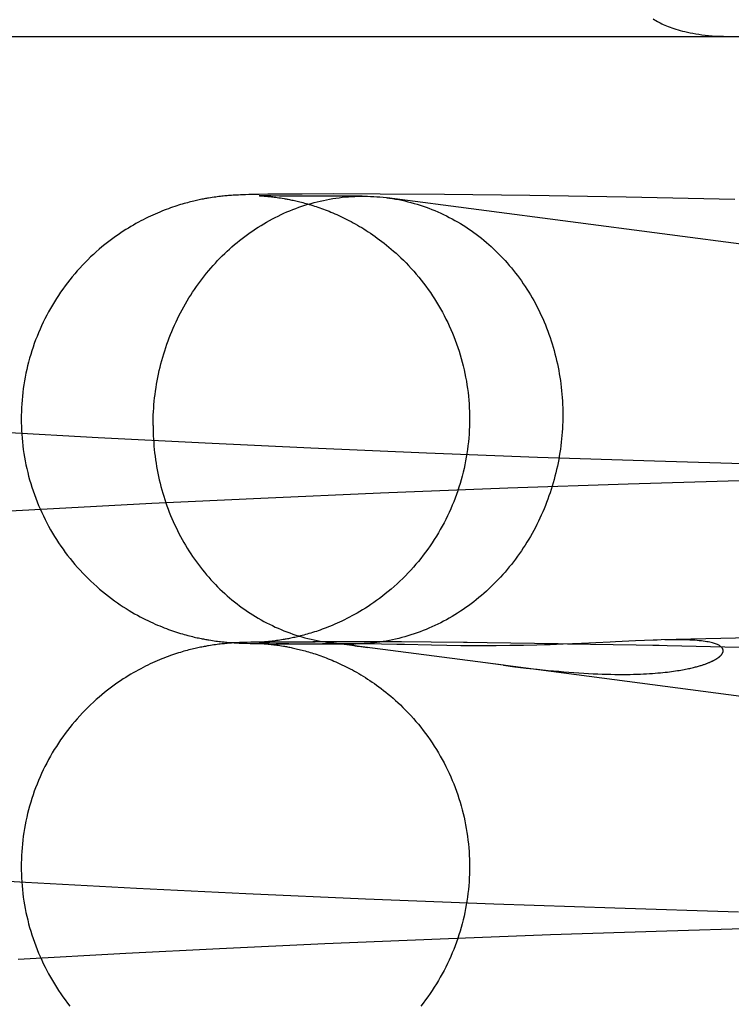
# Model space of a CAD drawing. Header units: inches. Extents: x 0 to 200, y 0 to 129.
# Tile 32 of 118: x 98.4002 to 98.4621, y 48.3541 to 48.4397. Entities that reach past the tile are written whole.
import ezdxf

# ---------------------------------------------------------------- set-up
doc = ezdxf.new("R2010")
doc.units = ezdxf.units.IN
doc.header["$LTSCALE"] = 11
doc.header["$MEASUREMENT"] = 0
doc.linetypes.add('HIDDEN', pattern=[0.2, 0.1, -0.1])
doc.layers.add('DEFAULT_2', color=8, linetype='HIDDEN')

msp = doc.modelspace()

# ---------------------------------------------------------------- linework, layer by layer
at = {"layer": 'DEFAULT_2', "color": 8, "linetype": 'HIDDEN'}
for p, q in [((98.020021, 48.438288), (98.497616, 48.438288)), ((98.419245, 48.424491), (98.41907, 48.424483)), ((98.419419, 48.424499), (98.419245, 48.424491)), ((98.419637, 48.424507), (98.419419, 48.424499)), ((98.419857, 48.424515), (98.419637, 48.424507)), ((98.420128, 48.424523), (98.419857, 48.424515)), ((98.420509, 48.424532), (98.420128, 48.424523)), ((98.421041, 48.424543), (98.420509, 48.424532)), ((98.421788, 48.424554), (98.421041, 48.424543)), ((98.422952, 48.424566), (98.421788, 48.424554)), ((98.424762, 48.424577), (98.422952, 48.424566)), ((98.427482, 48.42458), (98.424762, 48.424577)), ((98.431571, 48.424568), (98.427482, 48.42458)), ((98.437155, 48.424526), (98.431571, 48.424568)), ((98.444578, 48.424436), (98.437155, 48.424526)), ((98.416801, 48.42425), (98.416634, 48.424222)), ((98.416958, 48.424274), (98.416801, 48.42425)), ((98.417108, 48.424296), (98.416958, 48.424274)), ((98.417252, 48.424316), (98.417108, 48.424296)), ((98.417392, 48.424334), (98.417252, 48.424316)), ((98.417527, 48.424351), (98.417392, 48.424334)), ((98.417659, 48.424367), (98.417527, 48.424351)), ((98.417788, 48.424381), (98.417659, 48.424367)), ((98.417912, 48.424395), (98.417788, 48.424381)), ((98.418033, 48.424407), (98.417912, 48.424395)), ((98.418149, 48.424417), (98.418033, 48.424407)), ((98.41826, 48.424427), (98.418149, 48.424417)), ((98.418367, 48.424436), (98.41826, 48.424427)), ((98.418471, 48.424444), (98.418367, 48.424436)), ((98.418619, 48.424455), (98.418471, 48.424444)), ((98.41876, 48.424465), (98.418619, 48.424455)), ((98.418894, 48.424473), (98.41876, 48.424465)), ((98.421037, 48.424431), (98.421039, 48.424431)), ((98.421068, 48.42443), (98.421039, 48.424431)), ((98.421054, 48.42443), (98.421094, 48.424428)), ((98.421143, 48.424427), (98.421077, 48.424429)), ((98.421094, 48.424428), (98.421139, 48.424426)), ((98.421139, 48.424426), (98.421199, 48.424422)), ((98.421287, 48.424423), (98.42116, 48.424427)), ((98.421199, 48.424422), (98.421271, 48.424418)), ((98.421271, 48.424418), (98.421358, 48.424412)), ((98.421569, 48.424417), (98.421287, 48.424423)), ((98.421358, 48.424412), (98.421459, 48.424404)), ((98.421459, 48.424404), (98.421534, 48.424398)), ((98.421534, 48.424398), (98.421615, 48.424392)), ((98.42204, 48.42441), (98.421569, 48.424417)), ((98.421615, 48.424392), (98.421702, 48.424384)), ((98.421702, 48.424384), (98.421795, 48.424375)), ((98.421795, 48.424375), (98.421894, 48.424365)), ((98.421894, 48.424365), (98.421999, 48.424354)), ((98.421999, 48.424354), (98.42211, 48.424342)), ((98.422792, 48.4244), (98.42204, 48.42441)), ((98.42211, 48.424342), (98.422226, 48.424328)), ((98.422226, 48.424328), (98.422347, 48.424313)), ((98.422347, 48.424313), (98.422472, 48.424297)), ((98.422472, 48.424297), (98.422601, 48.424279)), ((98.422601, 48.424279), (98.422738, 48.424259)), ((98.422738, 48.424259), (98.422882, 48.424237)), ((98.424168, 48.42439), (98.422792, 48.4244)), ((98.422882, 48.424237), (98.423037, 48.424212)), ((98.426437, 48.424383), (98.424168, 48.42439)), ((98.429986, 48.424389), (98.426437, 48.424383)), ((98.429626, 48.424383), (98.429986, 48.424389)), ((98.649891, 48.395718), (98.43216, 48.424251)), ((98.452954, 48.424297), (98.444578, 48.424436)), ((98.462405, 48.424099), (98.452954, 48.424297)), ((98.407021, 48.403378), (98.398811, 48.403836)), ((98.416343, 48.402901), (98.407021, 48.403378)), ((98.425522, 48.402472), (98.416343, 48.402901)), ((98.435581, 48.402045), (98.425522, 48.402472)), ((98.445254, 48.401676), (98.435581, 48.402045)), ((98.455423, 48.401332), (98.445254, 48.401676)), ((98.464856, 48.401052), (98.455423, 48.401332)), ((98.463783, 48.399672), (98.453137, 48.399354)), ((98.442667, 48.398995), (98.431578, 48.398564)), ((98.453137, 48.399354), (98.442667, 48.398995)), ((98.421182, 48.398111), (98.411698, 48.397656)), ((98.431578, 48.398564), (98.421182, 48.398111)), ((98.402062, 48.397149), (98.393567, 48.396663)), ((98.411698, 48.397656), (98.402062, 48.397149)), ((98.463784, 48.385974), (98.455991, 48.385799)), ((98.416795, 48.385315), (98.416628, 48.385288)), ((98.416953, 48.385339), (98.416795, 48.385315)), ((98.416823, 48.385768), (98.41698, 48.385744)), ((98.417103, 48.385362), (98.416953, 48.385339)), ((98.41698, 48.385744), (98.41713, 48.385722)), ((98.417247, 48.385382), (98.417103, 48.385362)), ((98.41713, 48.385722), (98.417274, 48.385702)), ((98.417387, 48.3854), (98.417247, 48.385382)), ((98.417274, 48.385702), (98.417413, 48.385684)), ((98.417522, 48.385417), (98.417387, 48.3854)), ((98.417413, 48.385684), (98.417548, 48.385667)), ((98.417654, 48.385433), (98.417522, 48.385417)), ((98.417548, 48.385667), (98.417681, 48.385652)), ((98.417782, 48.385447), (98.417654, 48.385433)), ((98.417681, 48.385652), (98.41781, 48.385637)), ((98.417907, 48.38546), (98.417782, 48.385447)), ((98.41781, 48.385637), (98.417936, 48.385624)), ((98.418027, 48.385472), (98.417907, 48.38546)), ((98.418143, 48.385483), (98.418027, 48.385472)), ((98.418117, 48.385607), (98.418231, 48.385597)), ((98.418255, 48.385493), (98.418143, 48.385483)), ((98.418231, 48.385597), (98.418342, 48.385587)), ((98.418362, 48.385502), (98.418255, 48.385493)), ((98.418342, 48.385587), (98.41845, 48.385579)), ((98.418466, 48.38551), (98.418362, 48.385502)), ((98.41845, 48.385579), (98.418555, 48.385571)), ((98.418614, 48.385521), (98.418466, 48.38551)), ((98.418555, 48.385571), (98.418705, 48.38556)), ((98.418755, 48.385531), (98.418614, 48.385521)), ((98.418705, 48.38556), (98.418849, 48.385551)), ((98.41889, 48.385539), (98.418755, 48.385531)), ((98.418849, 48.385551), (98.418988, 48.385543)), ((98.419021, 48.385546), (98.41889, 48.385539)), ((98.418988, 48.385543), (98.419123, 48.385536)), ((98.419152, 48.385553), (98.419021, 48.385546)), ((98.419123, 48.385536), (98.419299, 48.385528)), ((98.419327, 48.385561), (98.419152, 48.385553)), ((98.419299, 48.385528), (98.419471, 48.38552)), ((98.419501, 48.385569), (98.419327, 48.385561)), ((98.419471, 48.38552), (98.419685, 48.385512)), ((98.41972, 48.385577), (98.419501, 48.385569)), ((98.419685, 48.385512), (98.419946, 48.385504)), ((98.419987, 48.385585), (98.41972, 48.385577)), ((98.419946, 48.385504), (98.420264, 48.385495)), ((98.420311, 48.385594), (98.419987, 48.385585)), ((98.420264, 48.385495), (98.420656, 48.385486)), ((98.420763, 48.385604), (98.420311, 48.385594)), ((98.420656, 48.385486), (98.421203, 48.385476)), ((98.421395, 48.385615), (98.420763, 48.385604)), ((98.421037, 48.385591), (98.421061, 48.385592)), ((98.421038, 48.385497), (98.42104, 48.385497)), ((98.421056, 48.385496), (98.421084, 48.385495)), ((98.421061, 48.385592), (98.42112, 48.385593)), ((98.421097, 48.385494), (98.421144, 48.385492)), ((98.421233, 48.385491), (98.421123, 48.385494)), ((98.421135, 48.385594), (98.421281, 48.385598)), ((98.421144, 48.385492), (98.421204, 48.385488)), ((98.421233, 48.385601), (98.421165, 48.385597)), ((98.421203, 48.385476), (98.422502, 48.38547)), ((98.421204, 48.385488), (98.421278, 48.385483)), ((98.421316, 48.385607), (98.421233, 48.385601)), ((98.421452, 48.385486), (98.421233, 48.385491)), ((98.421278, 48.385483), (98.421366, 48.385477)), ((98.421281, 48.385598), (98.421529, 48.385603)), ((98.421415, 48.385614), (98.421316, 48.385607)), ((98.421366, 48.385477), (98.421468, 48.38547)), ((98.421395, 48.385615), (98.422721, 48.38562)), ((98.421489, 48.385619), (98.421415, 48.385614)), ((98.421861, 48.385479), (98.421452, 48.385486)), ((98.421468, 48.38547), (98.421545, 48.385464)), ((98.42157, 48.385626), (98.421489, 48.385619)), ((98.421529, 48.385603), (98.421973, 48.385611)), ((98.421545, 48.385464), (98.421627, 48.385457)), ((98.421656, 48.385633), (98.42157, 48.385626)), ((98.421627, 48.385457), (98.421715, 48.385449)), ((98.421748, 48.385642), (98.421656, 48.385633)), ((98.421846, 48.385651), (98.421748, 48.385642)), ((98.42195, 48.385662), (98.421846, 48.385651)), ((98.421858, 48.385435), (98.421961, 48.385424)), ((98.42206, 48.385674), (98.42195, 48.385662)), ((98.421961, 48.385424), (98.422071, 48.385412)), ((98.421971, 48.385465), (98.42925, 48.385444)), ((98.422175, 48.385687), (98.42206, 48.385674)), ((98.422071, 48.385412), (98.422185, 48.385399)), ((98.422293, 48.385701), (98.422175, 48.385687)), ((98.422185, 48.385399), (98.422305, 48.385385)), ((98.422415, 48.385717), (98.422293, 48.385701)), ((98.422293, 48.385626), (98.423938, 48.38563)), ((98.422305, 48.385385), (98.422429, 48.385369)), ((98.422542, 48.385734), (98.422415, 48.385717)), ((98.422429, 48.385369), (98.422557, 48.385351)), ((98.423612, 48.385459), (98.422502, 48.38547)), ((98.422676, 48.385753), (98.422542, 48.385734)), ((98.422557, 48.385351), (98.422691, 48.385332)), ((98.422817, 48.385774), (98.422676, 48.385753)), ((98.422691, 48.385332), (98.422834, 48.385311)), ((98.422967, 48.385798), (98.422817, 48.385774)), ((98.422834, 48.385311), (98.422985, 48.385287)), ((98.423128, 48.385824), (98.422967, 48.385798)), ((98.423624, 48.385637), (98.425893, 48.385638)), ((98.428893, 48.385644), (98.425705, 48.385646)), ((98.430182, 48.385455), (98.426557, 48.385449)), ((98.442291, 48.383593), (98.427092, 48.385582)), ((98.433403, 48.385623), (98.428654, 48.385637)), ((98.430046, 48.385455), (98.42925, 48.385444)), ((98.429359, 48.385439), (98.429343, 48.385438)), ((98.429391, 48.38544), (98.429375, 48.38544)), ((98.429505, 48.385446), (98.429456, 48.385444)), ((98.429556, 48.385447), (98.429505, 48.385446)), ((98.429876, 48.38522), (98.430082, 48.385191)), ((98.430082, 48.385191), (98.430453, 48.385141)), ((98.430395, 48.385455), (98.430182, 48.385455)), ((98.430662, 48.385453), (98.430395, 48.385455)), ((98.431063, 48.385447), (98.430662, 48.385453)), ((98.431673, 48.385436), (98.431063, 48.385447)), ((98.433005, 48.385406), (98.431673, 48.385436)), ((98.439127, 48.385571), (98.432856, 48.385618)), ((98.43332, 48.385398), (98.433005, 48.385406)), ((98.43736, 48.385313), (98.436036, 48.385336)), ((98.438573, 48.385298), (98.43736, 48.385313)), ((98.439507, 48.385291), (98.438573, 48.385298)), ((98.44704, 48.385465), (98.438817, 48.385564)), ((98.440543, 48.385289), (98.439507, 48.385291)), ((98.441663, 48.385293), (98.440543, 48.385289)), ((98.442832, 48.385304), (98.441663, 48.385293)), ((98.444013, 48.385324), (98.442832, 48.385304)), ((98.445188, 48.385351), (98.444013, 48.385324)), ((98.446342, 48.385385), (98.445188, 48.385351)), ((98.455822, 48.385308), (98.445852, 48.385471)), ((98.447465, 48.385425), (98.446342, 48.385385)), ((98.449082, 48.385492), (98.447465, 48.385425)), ((98.451574, 48.385611), (98.449082, 48.385492)), ((98.452038, 48.385634), (98.451574, 48.385611)), ((98.453772, 48.385717), (98.452038, 48.385634)), ((98.454562, 48.385751), (98.453772, 48.385717)), ((98.466581, 48.385065), (98.455284, 48.385302)), ((98.644896, 48.357039), (98.440935, 48.383768)), ((98.442291, 48.383593), (98.443282, 48.383471)), ((98.443282, 48.383471), (98.444262, 48.383356)), ((98.444262, 48.383356), (98.445225, 48.383249)), ((98.445225, 48.383249), (98.446169, 48.383153)), ((98.392222, 48.365224), (98.400717, 48.364732)), ((98.400717, 48.364732), (98.410361, 48.364218)), ((98.410361, 48.364218), (98.419866, 48.363756)), ((98.419866, 48.363756), (98.430297, 48.363296)), ((98.430297, 48.363296), (98.441441, 48.362857)), ((98.441441, 48.362857), (98.451982, 48.36249)), ((98.451982, 48.36249), (98.462725, 48.362163)), ((98.446388, 48.360171), (98.456488, 48.360508)), ((98.456488, 48.360508), (98.465835, 48.360781)), ((98.426744, 48.359389), (98.436766, 48.359809)), ((98.436766, 48.359809), (98.446388, 48.360171)), ((98.400068, 48.358043), (98.409446, 48.358556)), ((98.409446, 48.358556), (98.417587, 48.358966)), ((98.417587, 48.358966), (98.426744, 48.359389))]:
    msp.add_line(p, q, dxfattribs=at)
for points in [[(98.455317, 48.439814), (98.455432, 48.439736), (98.455549, 48.439662), (98.455669, 48.439591), (98.455792, 48.439522), (98.455918, 48.439455), (98.456048, 48.439389), (98.456183, 48.439326), (98.456322, 48.439263), (98.456467, 48.439202), (98.456617, 48.439142), (98.456773, 48.439082), (98.456936, 48.439024), (98.457106, 48.438967), (98.457282, 48.43891), (98.457467, 48.438855), (98.45766, 48.438801), (98.457861, 48.438749), (98.458072, 48.438697), (98.458292, 48.438648), (98.458521, 48.4386), (98.458761, 48.438554), (98.459011, 48.438511), (98.459273, 48.43847), (98.459545, 48.438433), (98.459829, 48.438398), (98.460124, 48.438367), (98.460433, 48.438341), (98.460754, 48.438319), (98.461089, 48.438302), (98.461438, 48.438292), (98.461802, 48.438288)], [(98.416634, 48.424222), (98.416546, 48.424207), (98.416454, 48.424191), (98.416359, 48.424174), (98.41626, 48.424156), (98.416157, 48.424137), (98.41605, 48.424116), (98.41594, 48.424094), (98.415827, 48.42407), (98.41571, 48.424045), (98.41559, 48.424019), (98.415466, 48.42399), (98.415339, 48.423961), (98.415208, 48.423929), (98.415074, 48.423896), (98.414936, 48.423861), (98.414795, 48.423824), (98.41465, 48.423784), (98.414501, 48.423742), (98.414347, 48.423698), (98.414189, 48.423651), (98.414026, 48.423601), (98.413858, 48.423547), (98.413685, 48.423491), (98.413508, 48.423431), (98.413328, 48.423368), (98.413144, 48.423302), (98.412957, 48.423233), (98.412767, 48.42316), (98.412574, 48.423084), (98.412379, 48.423005), (98.412181, 48.422922), (98.411981, 48.422835), (98.411779, 48.422745), (98.411574, 48.42265), (98.411367, 48.422552), (98.411159, 48.422451), (98.410949, 48.422345), (98.410737, 48.422235), (98.410524, 48.422121), (98.410309, 48.422002), (98.410092, 48.421879), (98.409874, 48.421752), (98.409654, 48.421619), (98.409433, 48.421482), (98.409211, 48.42134), (98.408987, 48.421193), (98.408762, 48.42104), (98.408535, 48.420881), (98.408305, 48.420715), (98.408073, 48.420542), (98.407838, 48.420362), (98.407599, 48.420173), (98.407357, 48.419975), (98.407113, 48.419768), (98.406866, 48.419552), (98.40662, 48.419329), (98.406375, 48.4191), (98.406133, 48.418865), (98.405895, 48.418627), (98.405662, 48.418385), (98.405434, 48.418139), (98.40521, 48.41789), (98.40499, 48.417637), (98.404775, 48.41738), (98.404564, 48.417119), (98.404357, 48.416854), (98.404155, 48.416586), (98.403958, 48.416314), (98.403765, 48.416039), (98.403577, 48.415761), (98.403394, 48.41548), (98.403216, 48.415195), (98.403043, 48.414907), (98.402874, 48.414617), (98.402711, 48.414323), (98.402553, 48.414027), (98.4024, 48.413728), (98.402252, 48.413427), (98.402109, 48.413123), (98.401972, 48.412816), (98.40184, 48.412508), (98.401713, 48.412197), (98.401592, 48.411884), (98.401476, 48.411569), (98.401365, 48.411251), (98.40126, 48.410933), (98.401161, 48.410612), (98.401067, 48.410289), (98.400979, 48.409966), (98.400896, 48.40964), (98.400819, 48.409313), (98.400747, 48.408985), (98.400682, 48.408656), (98.400622, 48.408326), (98.400567, 48.407994), (98.400519, 48.407662), (98.400476, 48.407329), (98.400439, 48.406996), (98.400407, 48.406661), (98.400382, 48.406327), (98.400362, 48.405991), (98.400348, 48.405656), (98.40034, 48.405321), (98.400337, 48.405011)], [(98.411808, 48.404455), (98.41181, 48.404755), (98.411816, 48.405054), (98.411827, 48.405354), (98.411842, 48.405654), (98.411861, 48.405954), (98.411884, 48.406253), (98.411911, 48.406552), (98.411943, 48.406851), (98.411979, 48.407149), (98.412019, 48.407446), (98.412063, 48.407743), (98.412111, 48.40804), (98.412164, 48.408335), (98.41222, 48.40863), (98.412281, 48.408924), (98.412346, 48.409217), (98.412415, 48.409509), (98.412488, 48.4098), (98.412565, 48.410089), (98.412646, 48.410378), (98.412731, 48.410665), (98.412821, 48.410951), (98.412914, 48.411235), (98.413011, 48.411518), (98.413112, 48.4118), (98.413217, 48.412079), (98.413326, 48.412357), (98.413439, 48.412633), (98.413555, 48.412908), (98.413676, 48.41318), (98.4138, 48.413451), (98.413928, 48.413719), (98.41406, 48.413986), (98.414195, 48.41425), (98.414334, 48.414512), (98.414477, 48.414772), (98.414623, 48.415029), (98.414773, 48.415284), (98.414926, 48.415537), (98.415083, 48.415787), (98.415243, 48.416035), (98.415407, 48.416279), (98.415574, 48.416522), (98.415744, 48.416761), (98.415918, 48.416998), (98.416095, 48.417231), (98.416275, 48.417462), (98.416458, 48.41769), (98.416645, 48.417915), (98.416834, 48.418137), (98.417027, 48.418355), (98.417222, 48.418571), (98.417421, 48.418783), (98.417622, 48.418992), (98.417826, 48.419197), (98.418033, 48.419399), (98.418243, 48.419598), (98.418455, 48.419793), (98.41867, 48.419985), (98.418888, 48.420173), (98.419108, 48.420358), (98.419331, 48.420539), (98.419556, 48.420716), (98.419784, 48.420889), (98.420014, 48.421059), (98.420246, 48.421224), (98.42048, 48.421386), (98.420717, 48.421544), (98.420956, 48.421698), (98.421196, 48.421849), (98.421439, 48.421995), (98.421684, 48.422137), (98.42193, 48.422275), (98.422179, 48.422408), (98.422429, 48.422538), (98.422681, 48.422664), (98.422934, 48.422785), (98.423189, 48.422902), (98.423446, 48.423015), (98.423704, 48.423123), (98.423963, 48.423227), (98.424224, 48.423327), (98.424486, 48.423423), (98.42475, 48.423514), (98.425014, 48.4236), (98.42528, 48.423683), (98.425546, 48.423761), (98.425814, 48.423834), (98.426083, 48.423903), (98.426352, 48.423967), (98.426622, 48.424027), (98.426893, 48.424082), (98.427164, 48.424133), (98.427436, 48.424179), (98.427709, 48.424221), (98.427982, 48.424258), (98.428255, 48.42429), (98.428529, 48.424318), (98.428803, 48.424341), (98.429077, 48.42436), (98.429352, 48.424374), (98.429626, 48.424383)], [(98.41907, 48.424483), (98.419026, 48.42448), (98.418894, 48.424473)], [(98.423037, 48.424212), (98.423202, 48.424184), (98.423288, 48.424169), (98.423378, 48.424153), (98.42347, 48.424136), (98.423566, 48.424117), (98.423665, 48.424098), (98.423767, 48.424077), (98.423873, 48.424055), (98.423981, 48.424032), (98.424094, 48.424008), (98.424209, 48.423981), (98.424328, 48.423954), (98.424451, 48.423924), (98.424577, 48.423893), (98.424706, 48.423861), (98.424838, 48.423826), (98.424973, 48.42379), (98.425112, 48.423752), (98.425252, 48.423712), (98.425396, 48.42367), (98.425542, 48.423626), (98.42569, 48.42358), (98.42584, 48.423532), (98.425993, 48.423482), (98.426148, 48.42343), (98.426304, 48.423376), (98.426463, 48.423319), (98.426623, 48.423261), (98.426785, 48.4232), (98.426948, 48.423137), (98.427113, 48.423072), (98.427279, 48.423004), (98.427447, 48.422934), (98.427617, 48.422861), (98.427788, 48.422786), (98.42796, 48.422708), (98.428134, 48.422627), (98.42831, 48.422544), (98.428486, 48.422458), (98.428665, 48.422369), (98.428844, 48.422276), (98.429025, 48.422181), (98.429208, 48.422082), (98.429391, 48.421981), (98.429577, 48.421875), (98.429764, 48.421766), (98.429952, 48.421654), (98.430142, 48.421537), (98.430333, 48.421417), (98.430526, 48.421292), (98.43072, 48.421164), (98.430915, 48.42103), (98.431112, 48.420893), (98.431311, 48.420751), (98.43151, 48.420604), (98.431711, 48.420452), (98.431913, 48.420295), (98.432116, 48.420133), (98.43232, 48.419966), (98.432524, 48.419793), (98.432731, 48.419614), (98.432939, 48.419428), (98.433151, 48.419233), (98.433366, 48.41903), (98.433585, 48.418816), (98.433808, 48.41859), (98.434034, 48.418355), (98.43426, 48.418111), (98.434484, 48.417861), (98.434704, 48.417607), (98.434919, 48.417349), (98.435129, 48.417089), (98.435335, 48.416825), (98.435536, 48.416557), (98.435732, 48.416286), (98.435924, 48.416011), (98.436112, 48.415733), (98.436294, 48.415452), (98.436472, 48.415168), (98.436644, 48.414881), (98.436812, 48.414591), (98.436974, 48.414298), (98.437132, 48.414002), (98.437284, 48.413704), (98.437432, 48.413403), (98.437574, 48.413099), (98.43771, 48.412794), (98.437842, 48.412486), (98.437968, 48.412175), (98.438089, 48.411863), (98.438204, 48.411548), (98.438314, 48.411232), (98.438419, 48.410914), (98.438518, 48.410594), (98.438611, 48.410272), (98.438699, 48.409949), (98.438781, 48.409625), (98.438858, 48.409299), (98.438929, 48.408972), (98.438994, 48.408643), (98.439054, 48.408314), (98.439108, 48.407983), (98.439157, 48.407652), (98.439199, 48.40732), (98.439236, 48.406987), (98.439267, 48.406654), (98.439293, 48.40632), (98.439313, 48.405986), (98.439327, 48.405652), (98.439335, 48.405317), (98.439337, 48.405011)], [(98.429986, 48.424389), (98.430175, 48.424388), (98.430449, 48.424384), (98.430723, 48.424375), (98.430997, 48.424361), (98.43127, 48.424343), (98.431543, 48.42432), (98.431816, 48.424292), (98.432088, 48.42426), (98.43216, 48.424251)], [(98.43216, 48.424251), (98.432359, 48.424224), (98.43263, 48.424182), (98.4329, 48.424137), (98.433169, 48.424086), (98.433438, 48.424031), (98.433705, 48.423972), (98.433972, 48.423908), (98.434238, 48.423839), (98.434502, 48.423766), (98.434765, 48.423689), (98.435028, 48.423607), (98.435288, 48.423521), (98.435548, 48.42343), (98.435806, 48.423335), (98.436063, 48.423235), (98.436318, 48.423132), (98.436571, 48.423023), (98.436823, 48.422911), (98.437073, 48.422794), (98.437322, 48.422673), (98.437568, 48.422548), (98.437813, 48.422419), (98.438056, 48.422285), (98.438296, 48.422148), (98.438535, 48.422006), (98.438772, 48.42186), (98.439006, 48.42171), (98.439238, 48.421557), (98.439468, 48.421399), (98.439696, 48.421237), (98.439921, 48.421072), (98.440144, 48.420903), (98.440364, 48.420729), (98.440582, 48.420553), (98.440797, 48.420372), (98.441009, 48.420188), (98.441219, 48.42), (98.441426, 48.419809), (98.44163, 48.419614), (98.441831, 48.419415), (98.44203, 48.419213), (98.442225, 48.419008), (98.442418, 48.418799), (98.442607, 48.418587), (98.442794, 48.418372), (98.442977, 48.418154), (98.443157, 48.417932), (98.443334, 48.417708), (98.443508, 48.41748), (98.443678, 48.41725), (98.443845, 48.417016), (98.444009, 48.41678), (98.444169, 48.416541), (98.444326, 48.416299), (98.444479, 48.416054), (98.444629, 48.415807), (98.444775, 48.415557), (98.444918, 48.415304), (98.445057, 48.41505), (98.445192, 48.414792), (98.445324, 48.414533), (98.445452, 48.414271), (98.445576, 48.414007), (98.445697, 48.41374), (98.445813, 48.413472), (98.445926, 48.413202), (98.446035, 48.412929), (98.44614, 48.412655), (98.446241, 48.412379), (98.446338, 48.412101), (98.446431, 48.411822), (98.44652, 48.41154), (98.446606, 48.411258), (98.446687, 48.410973), (98.446764, 48.410688), (98.446837, 48.410401), (98.446906, 48.410112), (98.446971, 48.409823), (98.447032, 48.409532), (98.447088, 48.40924), (98.447141, 48.408947), (98.447189, 48.408653), (98.447233, 48.408359), (98.447273, 48.408063), (98.447309, 48.407767), (98.447341, 48.40747), (98.447368, 48.407172), (98.447391, 48.406874), (98.44741, 48.406576), (98.447425, 48.406277), (98.447436, 48.405977), (98.447442, 48.405678), (98.447444, 48.405378)], [(98.400337, 48.405011), (98.40034, 48.404702), (98.400348, 48.404366), (98.400362, 48.40403), (98.400382, 48.403694), (98.400407, 48.403358), (98.400439, 48.403023), (98.400476, 48.402689), (98.400519, 48.402355), (98.400568, 48.402022), (98.400623, 48.40169), (98.400683, 48.401359), (98.400749, 48.401029), (98.400821, 48.4007), (98.400898, 48.400372), (98.400981, 48.400046), (98.40107, 48.399722), (98.401164, 48.399399), (98.401264, 48.399077), (98.40137, 48.398757), (98.40148, 48.39844), (98.401597, 48.398124), (98.401719, 48.39781), (98.401846, 48.397499), (98.401979, 48.397189), (98.402117, 48.396882), (98.40226, 48.396578), (98.402408, 48.396276), (98.402562, 48.395976), (98.402721, 48.395679), (98.402885, 48.395385), (98.403054, 48.395094), (98.403228, 48.394806), (98.403407, 48.394521), (98.403591, 48.394239), (98.40378, 48.393961), (98.403973, 48.393685), (98.404171, 48.393413), (98.404374, 48.393145), (98.404582, 48.39288), (98.404794, 48.392618), (98.40501, 48.392361), (98.405231, 48.392108), (98.405456, 48.391858), (98.405685, 48.391612), (98.405919, 48.39137), (98.406158, 48.391131), (98.406401, 48.390896), (98.406649, 48.390665), (98.406901, 48.390438), (98.407155, 48.390217), (98.407411, 48.390002), (98.407669, 48.389792), (98.407928, 48.38959), (98.408186, 48.389394), (98.408444, 48.389205), (98.408701, 48.389024), (98.408957, 48.388849), (98.409211, 48.388681), (98.409463, 48.388521), (98.409712, 48.388367), (98.409959, 48.38822), (98.410202, 48.388079), (98.410442, 48.387946), (98.410677, 48.387818), (98.410908, 48.387697), (98.411135, 48.387583), (98.411356, 48.387474), (98.411572, 48.387372), (98.411784, 48.387274), (98.411991, 48.387182), (98.412193, 48.387095), (98.412392, 48.387011), (98.412586, 48.386932), (98.412778, 48.386857), (98.412965, 48.386785), (98.413149, 48.386717), (98.41333, 48.386652), (98.413508, 48.38659), (98.413683, 48.386531), (98.413855, 48.386475), (98.414024, 48.386421), (98.414189, 48.386371), (98.414351, 48.386322), (98.41451, 48.386277), (98.414665, 48.386233), (98.414816, 48.386192), (98.414963, 48.386154), (98.415106, 48.386117), (98.415245, 48.386083), (98.415379, 48.386051), (98.415508, 48.386021), (98.415632, 48.385993), (98.415752, 48.385967), (98.415867, 48.385943), (98.415978, 48.38592), (98.416085, 48.385899), (98.416188, 48.385879), (98.416288, 48.38586), (98.416384, 48.385842), (98.416478, 48.385826), (98.416568, 48.38581), (98.416656, 48.385795), (98.416823, 48.385768)], [(98.439337, 48.405011), (98.439335, 48.4047), (98.439326, 48.404365), (98.439312, 48.404029), (98.439292, 48.403693), (98.439267, 48.403358), (98.439235, 48.403024), (98.439198, 48.40269), (98.439155, 48.402357), (98.439106, 48.402024), (98.439052, 48.401692), (98.438991, 48.401362), (98.438925, 48.401032), (98.438854, 48.400704), (98.438776, 48.400377), (98.438693, 48.400051), (98.438605, 48.399727), (98.438511, 48.399404), (98.438411, 48.399083), (98.438306, 48.398764), (98.438195, 48.398446), (98.438078, 48.398131), (98.437957, 48.397818), (98.43783, 48.397506), (98.437697, 48.397197), (98.437559, 48.39689), (98.437416, 48.396586), (98.437268, 48.396284), (98.437114, 48.395985), (98.436955, 48.395689), (98.436792, 48.395395), (98.436623, 48.395104), (98.436449, 48.394816), (98.43627, 48.394531), (98.436086, 48.39425), (98.435898, 48.393971), (98.435704, 48.393696), (98.435506, 48.393424), (98.435303, 48.393156), (98.435096, 48.392891), (98.434884, 48.392629), (98.434668, 48.392372), (98.434447, 48.392119), (98.434223, 48.39187), (98.433994, 48.391624), (98.43376, 48.391382), (98.433521, 48.391142), (98.433276, 48.390906), (98.433027, 48.390674), (98.432775, 48.390446), (98.43252, 48.390224), (98.432264, 48.390009), (98.432007, 48.389801), (98.431752, 48.389601), (98.431499, 48.389409), (98.431248, 48.389225), (98.430999, 48.389049), (98.430753, 48.38888), (98.43051, 48.388719), (98.430269, 48.388564), (98.430031, 48.388416), (98.429795, 48.388274), (98.429562, 48.388137), (98.429331, 48.388007), (98.429103, 48.387882), (98.428879, 48.387763), (98.428659, 48.38765), (98.428443, 48.387542), (98.428232, 48.38744), (98.428026, 48.387344), (98.427825, 48.387252), (98.427628, 48.387165), (98.427434, 48.387082), (98.427245, 48.387003), (98.427059, 48.386928), (98.426876, 48.386856), (98.426697, 48.386788), (98.42652, 48.386723), (98.426347, 48.386661), (98.426176, 48.386601), (98.426009, 48.386545), (98.425844, 48.38649), (98.425682, 48.386439), (98.425522, 48.38639), (98.425366, 48.386343), (98.425214, 48.386299), (98.425064, 48.386256), (98.424918, 48.386216), (98.424776, 48.386179), (98.424637, 48.386143), (98.424502, 48.386109), (98.424371, 48.386078), (98.424245, 48.386048), (98.424124, 48.386021), (98.424007, 48.385995), (98.423895, 48.385971), (98.423787, 48.385948), (98.423683, 48.385927), (98.423582, 48.385907), (98.423485, 48.385888), (98.423391, 48.385871), (98.4233, 48.385854), (98.423212, 48.385839), (98.423128, 48.385824)], [(98.447444, 48.405378), (98.447442, 48.405078), (98.447436, 48.404778), (98.447425, 48.404478), (98.44741, 48.404179), (98.447391, 48.403879), (98.447368, 48.40358), (98.447341, 48.403281), (98.447309, 48.402982), (98.447273, 48.402684), (98.447233, 48.402386), (98.447189, 48.402089), (98.447141, 48.401793), (98.447088, 48.401497), (98.447032, 48.401203), (98.446971, 48.400909), (98.446906, 48.400616), (98.446837, 48.400324), (98.446764, 48.400033), (98.446687, 48.399743), (98.446606, 48.399455), (98.44652, 48.399168), (98.446431, 48.398882), (98.446338, 48.398597), (98.446241, 48.398315), (98.44614, 48.398033), (98.446035, 48.397754), (98.445926, 48.397476), (98.445813, 48.397199), (98.445697, 48.396925), (98.445576, 48.396652), (98.445452, 48.396382), (98.445324, 48.396113), (98.445192, 48.395847), (98.445057, 48.395583), (98.444918, 48.395321), (98.444775, 48.395061), (98.444629, 48.394803), (98.444479, 48.394548), (98.444326, 48.394296), (98.444169, 48.394046), (98.444009, 48.393798), (98.443845, 48.393553), (98.443678, 48.393311), (98.443508, 48.393072), (98.443334, 48.392835), (98.443157, 48.392601), (98.442977, 48.392371), (98.442794, 48.392143), (98.442607, 48.391918), (98.442418, 48.391696), (98.442225, 48.391478), (98.44203, 48.391262), (98.441831, 48.39105), (98.44163, 48.390841), (98.441426, 48.390636), (98.441219, 48.390433), (98.441009, 48.390235), (98.440797, 48.39004), (98.440582, 48.389848), (98.440364, 48.38966), (98.440144, 48.389475), (98.439921, 48.389294), (98.439696, 48.389117), (98.439468, 48.388944), (98.439238, 48.388774), (98.439006, 48.388608), (98.438772, 48.388446), (98.438535, 48.388288), (98.438296, 48.388134), (98.438056, 48.387984), (98.437813, 48.387838), (98.437568, 48.387696), (98.437322, 48.387558), (98.437073, 48.387424), (98.436823, 48.387295), (98.436571, 48.387169), (98.436318, 48.387048), (98.436063, 48.386931), (98.435806, 48.386818), (98.435548, 48.38671), (98.435288, 48.386605), (98.435028, 48.386506), (98.434765, 48.38641), (98.434502, 48.386319), (98.434238, 48.386232), (98.433972, 48.38615), (98.433705, 48.386072), (98.433438, 48.385999), (98.433169, 48.38593), (98.4329, 48.385866), (98.43263, 48.385806), (98.432359, 48.385751), (98.432088, 48.3857), (98.431816, 48.385654), (98.431543, 48.385612), (98.43127, 48.385575), (98.430997, 48.385543), (98.430723, 48.385515), (98.430449, 48.385492), (98.430175, 48.385473), (98.4299, 48.385459), (98.429626, 48.38545)], [(98.411808, 48.404455), (98.41181, 48.404155), (98.411816, 48.403856), (98.411827, 48.403556), (98.411842, 48.403257), (98.41186, 48.402959), (98.411884, 48.402661), (98.411911, 48.402363), (98.411943, 48.402066), (98.411979, 48.40177), (98.412019, 48.401474), (98.412063, 48.401179), (98.412111, 48.400886), (98.412164, 48.400593), (98.41222, 48.400301), (98.412281, 48.40001), (98.412346, 48.399721), (98.412415, 48.399432), (98.412488, 48.399145), (98.412565, 48.398859), (98.412646, 48.398575), (98.412731, 48.398292), (98.412821, 48.398011), (98.412914, 48.397732), (98.413011, 48.397454), (98.413112, 48.397178), (98.413217, 48.396903), (98.413326, 48.396631), (98.413439, 48.396361), (98.413555, 48.396092), (98.413676, 48.395826), (98.4138, 48.395562), (98.413928, 48.3953), (98.41406, 48.39504), (98.414195, 48.394783), (98.414334, 48.394528), (98.414477, 48.394276), (98.414623, 48.394026), (98.414773, 48.393779), (98.414926, 48.393534), (98.415083, 48.393292), (98.415243, 48.393053), (98.415407, 48.392817), (98.415574, 48.392583), (98.415744, 48.392353), (98.415918, 48.392125), (98.416095, 48.3919), (98.416275, 48.391679), (98.416458, 48.391461), (98.416645, 48.391245), (98.416834, 48.391033), (98.417027, 48.390825), (98.417222, 48.39062), (98.417421, 48.390418), (98.417622, 48.390219), (98.417826, 48.390024), (98.418033, 48.389833), (98.418243, 48.389645), (98.418455, 48.389461), (98.41867, 48.38928), (98.418888, 48.389103), (98.419108, 48.38893), (98.419331, 48.388761), (98.419556, 48.388595), (98.419784, 48.388434), (98.420014, 48.388276), (98.420246, 48.388122), (98.42048, 48.387973), (98.420717, 48.387827), (98.420956, 48.387685), (98.421196, 48.387547), (98.421439, 48.387414), (98.421684, 48.387285), (98.42193, 48.387159), (98.422179, 48.387038), (98.422429, 48.386922), (98.422681, 48.386809), (98.422934, 48.386701), (98.423189, 48.386597), (98.423446, 48.386498), (98.423704, 48.386403), (98.423963, 48.386312), (98.424224, 48.386226), (98.424486, 48.386144), (98.42475, 48.386066), (98.425014, 48.385993), (98.42528, 48.385925), (98.425546, 48.385861), (98.425814, 48.385801), (98.426083, 48.385747), (98.426352, 48.385696), (98.426622, 48.38565), (98.426893, 48.385609), (98.427092, 48.385582)], [(98.416628, 48.385288), (98.416539, 48.385273), (98.416447, 48.385257), (98.416352, 48.385239), (98.416253, 48.385221), (98.416149, 48.385201), (98.416043, 48.38518), (98.415932, 48.385158), (98.415819, 48.385135), (98.415702, 48.385109), (98.415581, 48.385083), (98.415457, 48.385055), (98.41533, 48.385025), (98.415199, 48.384993), (98.415065, 48.38496), (98.414927, 48.384925), (98.414785, 48.384887), (98.41464, 48.384848), (98.41449, 48.384806), (98.414337, 48.384761), (98.414178, 48.384714), (98.414015, 48.384663), (98.413846, 48.38461), (98.413674, 48.384553), (98.413497, 48.384494), (98.413316, 48.384431), (98.413132, 48.384364), (98.412945, 48.384295), (98.412755, 48.384222), (98.412563, 48.384146), (98.412368, 48.384066), (98.41217, 48.383983), (98.41197, 48.383896), (98.411767, 48.383806), (98.411563, 48.383711), (98.411356, 48.383613), (98.411148, 48.383511), (98.410938, 48.383405), (98.410726, 48.383295), (98.410513, 48.383181), (98.410298, 48.383063), (98.410082, 48.38294), (98.409864, 48.382812), (98.409644, 48.38268), (98.409424, 48.382542), (98.409202, 48.3824), (98.408978, 48.382253), (98.408753, 48.3821), (98.408526, 48.381941), (98.408297, 48.381775), (98.408065, 48.381602), (98.40783, 48.381422), (98.407591, 48.381233), (98.407349, 48.381035), (98.407105, 48.380828), (98.406859, 48.380612), (98.406613, 48.380389), (98.406368, 48.38016), (98.406126, 48.379925), (98.405889, 48.379687), (98.405657, 48.379445), (98.405429, 48.3792), (98.405205, 48.37895), (98.404985, 48.378697), (98.40477, 48.37844), (98.404559, 48.378179), (98.404353, 48.377915), (98.404151, 48.377646), (98.403954, 48.377375), (98.403761, 48.3771), (98.403574, 48.376822), (98.403391, 48.376541), (98.403213, 48.376256), (98.40304, 48.375969), (98.402871, 48.375678), (98.402708, 48.375385), (98.40255, 48.375089), (98.402397, 48.37479), (98.40225, 48.374489), (98.402107, 48.374185), (98.40197, 48.373879), (98.401838, 48.37357), (98.401712, 48.373259), (98.40159, 48.372946), (98.401475, 48.372631), (98.401364, 48.372314), (98.401259, 48.371996), (98.40116, 48.371675), (98.401066, 48.371353), (98.400978, 48.371029), (98.400895, 48.370704), (98.400818, 48.370377), (98.400747, 48.370049), (98.400681, 48.36972), (98.400621, 48.36939), (98.400567, 48.369059), (98.400518, 48.368727), (98.400476, 48.368394), (98.400439, 48.368061), (98.400407, 48.367727), (98.400382, 48.367392), (98.400362, 48.367057), (98.400348, 48.366722), (98.40034, 48.366387), (98.400337, 48.366077)], [(98.417936, 48.385624), (98.417998, 48.385618), (98.418117, 48.385607)], [(98.421085, 48.385593), (98.421049, 48.385591), (98.421044, 48.385591)], [(98.421109, 48.385494), (98.421051, 48.385496), (98.421046, 48.385497)], [(98.421165, 48.385597), (98.421112, 48.385594), (98.421098, 48.385594)], [(98.421715, 48.385449), (98.421809, 48.38544), (98.421858, 48.385435)], [(98.422985, 48.385287), (98.423147, 48.38526), (98.423233, 48.385245), (98.423321, 48.385229), (98.423412, 48.385213), (98.423506, 48.385195), (98.423604, 48.385176), (98.423705, 48.385156), (98.423808, 48.385135), (98.423916, 48.385113), (98.424027, 48.385089), (98.424141, 48.385063), (98.424259, 48.385036), (98.42438, 48.385008), (98.424505, 48.384978), (98.424633, 48.384946), (98.424764, 48.384912), (98.424899, 48.384876), (98.425036, 48.384839), (98.425176, 48.3848), (98.425319, 48.384759), (98.425465, 48.384715), (98.425613, 48.38467), (98.425763, 48.384623), (98.425915, 48.384574), (98.42607, 48.384522), (98.426227, 48.384469), (98.426386, 48.384413), (98.426546, 48.384355), (98.426708, 48.384295), (98.426872, 48.384233), (98.427037, 48.384168), (98.427204, 48.384101), (98.427372, 48.384032), (98.427542, 48.38396), (98.427714, 48.383885), (98.427887, 48.383808), (98.428061, 48.383728), (98.428237, 48.383645), (98.428415, 48.383559), (98.428594, 48.383471), (98.428774, 48.383379), (98.428956, 48.383284), (98.429139, 48.383186), (98.429324, 48.383085), (98.42951, 48.38298), (98.429698, 48.382871), (98.429887, 48.382759), (98.430077, 48.382643), (98.43027, 48.382523), (98.430463, 48.382399), (98.430658, 48.382271), (98.430855, 48.382138), (98.431053, 48.382001), (98.431253, 48.381859), (98.431453, 48.381712), (98.431655, 48.381561), (98.431858, 48.381404), (98.432063, 48.381242), (98.432268, 48.381075), (98.432474, 48.380902), (98.432681, 48.380724), (98.432891, 48.380538), (98.433103, 48.380344), (98.433319, 48.380141), (98.433539, 48.379927), (98.433764, 48.379702), (98.433991, 48.379467), (98.434219, 48.379222), (98.434445, 48.378971), (98.434667, 48.378717), (98.434884, 48.378458), (98.435096, 48.378197), (98.435303, 48.377933), (98.435505, 48.377665), (98.435703, 48.377393), (98.435897, 48.377118), (98.436086, 48.376839), (98.436269, 48.376557), (98.436448, 48.376272), (98.436622, 48.375984), (98.436791, 48.375693), (98.436955, 48.375399), (98.437114, 48.375103), (98.437268, 48.374804), (98.437416, 48.374502), (98.437559, 48.374197), (98.437697, 48.37389), (98.43783, 48.373581), (98.437957, 48.37327), (98.438079, 48.372956), (98.438195, 48.372641), (98.438306, 48.372323), (98.438411, 48.372004), (98.438511, 48.371683), (98.438605, 48.37136), (98.438694, 48.371036), (98.438777, 48.37071), (98.438854, 48.370383), (98.438926, 48.370054), (98.438992, 48.369725), (98.439052, 48.369394), (98.439106, 48.369062), (98.439155, 48.368729), (98.439198, 48.368396), (98.439235, 48.368062), (98.439267, 48.367727), (98.439293, 48.367392), (98.439312, 48.367057), (98.439326, 48.366721), (98.439335, 48.366385), (98.439337, 48.366077)], [(98.427164, 48.385572), (98.427436, 48.38554), (98.427709, 48.385513), (98.427982, 48.38549), (98.428255, 48.385472), (98.428529, 48.385458), (98.428803, 48.385449), (98.429077, 48.385445)], [(98.429327, 48.385437), (98.429312, 48.385435), (98.429296, 48.385434), (98.42928, 48.385433), (98.429265, 48.385432), (98.429249, 48.38543), (98.429234, 48.385429), (98.429219, 48.385427), (98.429205, 48.385425), (98.429191, 48.385423), (98.429177, 48.385421), (98.429164, 48.385419), (98.429152, 48.385417), (98.429141, 48.385415), (98.42913, 48.385412), (98.429121, 48.38541), (98.429112, 48.385407), (98.429105, 48.385404), (98.429098, 48.385401), (98.429093, 48.385398), (98.42909, 48.385394), (98.429088, 48.385391), (98.429088, 48.385387), (98.429089, 48.385383), (98.429093, 48.385379), (98.429098, 48.385374), (98.429106, 48.385369), (98.429117, 48.385364), (98.42913, 48.385359), (98.429145, 48.385353), (98.429164, 48.385347), (98.429186, 48.385341), (98.429211, 48.385335), (98.429239, 48.385328), (98.429271, 48.385321), (98.429308, 48.385313), (98.429348, 48.385305), (98.429394, 48.385296), (98.429444, 48.385287), (98.4295, 48.385278), (98.429562, 48.385268), (98.42963, 48.385257), (98.429705, 48.385245), (98.429876, 48.38522)], [(98.42944, 48.385443), (98.429424, 48.385442), (98.429407, 48.385441)], [(98.429626, 48.38545), (98.429608, 48.385449), (98.429556, 48.385447)], [(98.436036, 48.385336), (98.433667, 48.38539), (98.43332, 48.385398)], [(98.448846, 48.382931), (98.449268, 48.382904), (98.449681, 48.382881), (98.450086, 48.38286), (98.450482, 48.382843), (98.450869, 48.382828), (98.451247, 48.382817), (98.451615, 48.382808), (98.451973, 48.382802), (98.45232, 48.382799), (98.452658, 48.382798), (98.452984, 48.3828), (98.453301, 48.382804), (98.453607, 48.38281), (98.453904, 48.382819), (98.454191, 48.382829), (98.454468, 48.382841), (98.454736, 48.382854), (98.454995, 48.38287), (98.455244, 48.382886), (98.455483, 48.382904), (98.455713, 48.382923), (98.455933, 48.382943), (98.456145, 48.382963), (98.456348, 48.382985), (98.456544, 48.383007), (98.456732, 48.38303), (98.456913, 48.383054), (98.457088, 48.383077), (98.457256, 48.383102), (98.457418, 48.383127), (98.457572, 48.383151), (98.45772, 48.383176), (98.457861, 48.383201), (98.457997, 48.383226), (98.458127, 48.383251), (98.458251, 48.383276), (98.45837, 48.383301), (98.458485, 48.383326), (98.458595, 48.383351), (98.4587, 48.383375), (98.458801, 48.3834), (98.458899, 48.383424), (98.458993, 48.383448), (98.459083, 48.383472), (98.459169, 48.383495), (98.459253, 48.383519), (98.459333, 48.383542), (98.45941, 48.383565), (98.459484, 48.383587), (98.459555, 48.38361), (98.459624, 48.383632), (98.45969, 48.383654), (98.459754, 48.383675), (98.459815, 48.383697), (98.459875, 48.383718), (98.459932, 48.383739), (98.459988, 48.38376), (98.460042, 48.383781), (98.460094, 48.383801), (98.460145, 48.383821), (98.460193, 48.383842), (98.460241, 48.383862), (98.460287, 48.383882), (98.460331, 48.383901), (98.460375, 48.383921), (98.460417, 48.383941), (98.460458, 48.38396), (98.460498, 48.38398), (98.460536, 48.383999), (98.460574, 48.384018), (98.460611, 48.384037), (98.460647, 48.384057), (98.460682, 48.384076), (98.460716, 48.384095), (98.460749, 48.384115), (98.460782, 48.384134), (98.460813, 48.384153), (98.460844, 48.384173), (98.460874, 48.384192), (98.460903, 48.384212), (98.460932, 48.384231), (98.46096, 48.384251), (98.460987, 48.384271), (98.461014, 48.384291), (98.46104, 48.384311), (98.461065, 48.384331), (98.461089, 48.384352), (98.461113, 48.384372), (98.461136, 48.384393), (98.461158, 48.384414), (98.46118, 48.384436), (98.461201, 48.384457), (98.461221, 48.384479), (98.46124, 48.384501), (98.461258, 48.384524), (98.461276, 48.384546), (98.461292, 48.384569), (98.461308, 48.384593), (98.461322, 48.384617), (98.461336, 48.384641), (98.461348, 48.384665), (98.461359, 48.38469), (98.461369, 48.384716), (98.461377, 48.384741), (98.461384, 48.384767), (98.461389, 48.384794), (98.461392, 48.384821), (98.461394, 48.384848), (98.461393, 48.384876), (98.461391, 48.384904), (98.461386, 48.384933), (98.461378, 48.384962), (98.461368, 48.384991), (98.461355, 48.385021), (98.461339, 48.385051), (98.461319, 48.385082), (98.461296, 48.385113), (98.461269, 48.385144), (98.461238, 48.385175), (98.461203, 48.385206), (98.461164, 48.385237), (98.46112, 48.385269), (98.461071, 48.3853), (98.461016, 48.385331), (98.460956, 48.385362), (98.460891, 48.385392), (98.460818, 48.385423), (98.460739, 48.385453), (98.460653, 48.385482), (98.460559, 48.385512), (98.460458, 48.38554), (98.460348, 48.385568), (98.46023, 48.385595), (98.460102, 48.38562), (98.459966, 48.385645), (98.45982, 48.385668), (98.459664, 48.38569), (98.459498, 48.385711), (98.459321, 48.38573), (98.459133, 48.385747), (98.458935, 48.385763), (98.458727, 48.385776), (98.458507, 48.385788), (98.458277, 48.385798), (98.458035, 48.385805), (98.45778, 48.385811), (98.457512, 48.385814), (98.457231, 48.385815), (98.456938, 48.385814), (98.456634, 48.385811), (98.456318, 48.385806)], [(98.455991, 48.385799), (98.455652, 48.38579), (98.455301, 48.385779), (98.454562, 48.385751)], [(98.446169, 48.383153), (98.446632, 48.383109), (98.447089, 48.383067), (98.44754, 48.383028), (98.447983, 48.382993), (98.448419, 48.38296), (98.448846, 48.382931)], [(98.400337, 48.366077), (98.40034, 48.365769), (98.400348, 48.365433), (98.400362, 48.365097), (98.400382, 48.364761), (98.400407, 48.364425), (98.400439, 48.364091), (98.400476, 48.363756), (98.400519, 48.363423), (98.400568, 48.36309), (98.400622, 48.362758), (98.400683, 48.362427), (98.400749, 48.362097), (98.40082, 48.361769), (98.400898, 48.361441), (98.400981, 48.361115), (98.401069, 48.360791), (98.401163, 48.360468), (98.401263, 48.360147), (98.401368, 48.359827), (98.401479, 48.359509), (98.401596, 48.359194), (98.401717, 48.35888), (98.401844, 48.358569), (98.401977, 48.35826), (98.402115, 48.357953), (98.402258, 48.357648), (98.402406, 48.357346), (98.40256, 48.357047), (98.402719, 48.35675), (98.402882, 48.356456), (98.403051, 48.356165), (98.403225, 48.355877), (98.403404, 48.355593), (98.403588, 48.355311), (98.403776, 48.355032), (98.403969, 48.354757), (98.404167, 48.354485), (98.40437, 48.354217), (98.404577, 48.353952)], [(98.439337, 48.366077), (98.439335, 48.365767), (98.439326, 48.365431), (98.439312, 48.365095), (98.439292, 48.36476), (98.439267, 48.364425), (98.439235, 48.36409), (98.439198, 48.363756), (98.439155, 48.363423), (98.439106, 48.36309), (98.439052, 48.362758), (98.438991, 48.362428), (98.438925, 48.362098), (98.438854, 48.36177), (98.438776, 48.361443), (98.438693, 48.361117), (98.438605, 48.360793), (98.438511, 48.36047), (98.438411, 48.360149), (98.438305, 48.35983), (98.438195, 48.359512), (98.438078, 48.359197), (98.437957, 48.358883), (98.437829, 48.358572), (98.437697, 48.358263), (98.437559, 48.357956), (98.437416, 48.357652), (98.437267, 48.35735), (98.437114, 48.357051), (98.436955, 48.356754), (98.436791, 48.35646), (98.436622, 48.35617), (98.436448, 48.355882), (98.436269, 48.355597), (98.436086, 48.355315), (98.435897, 48.355037), (98.435704, 48.354761), (98.435506, 48.35449), (98.435303, 48.354221), (98.435095, 48.353956)]]:
    msp.add_lwpolyline(points, dxfattribs=at)

doc.saveas('drawing.dxf')
